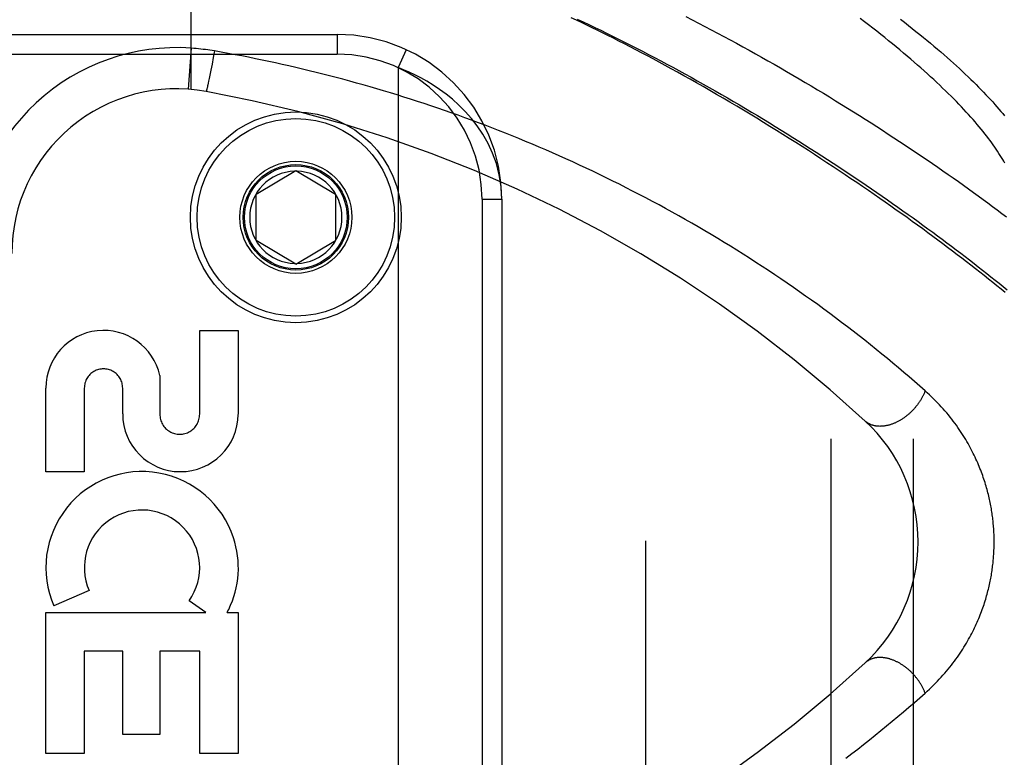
# Model space of a CAD drawing. Header units: inches. Extents: x 0 to 221, y 0 to 143.
# Tile 132 of 256: x 38 to 39.49, y 79.49 to 80.61. Entities that reach past the tile are written whole.
import ezdxf

# ---------------------------------------------------------------- set-up
doc = ezdxf.new("R2010")
doc.units = ezdxf.units.IN
doc.header["$LTSCALE"] = 12.142857
doc.header["$MEASUREMENT"] = 0
doc.linetypes.add('HIDDEN', pattern=[0.2, 0.1, -0.1])
for name, color, linetype in [('DEFAULT_2', 8, 'HIDDEN'), ('LEFTHAND_DOOR_ASSEMBLY', 7, 'CONTINUOUS'), ('SUBPANEL', 7, 'CONTINUOUS')]:
    doc.layers.add(name, color=color, linetype=linetype)

msp = doc.modelspace()

# ---------------------------------------------------------------- linework, layer by layer
at = {"layer": 'DEFAULT_2', "color": 8, "linetype": 'HIDDEN'}
msp.add_line((38.9472, 34.8936), (38.9472, 103.9976), dxfattribs=at)
at = {"layer": 'LEFTHAND_DOOR_ASSEMBLY', "color": 8, "linetype": 'HIDDEN'}
for p, q in [((38.2575, 80.5071), (38.2575, 81.1718)), ((37.3525, 80.5906), (38.4787, 80.5906)), ((38.4787, 80.5906), (38.4787, 80.5606)), ((38.2575, 80.5698), (38.253, 80.5075)), ((38.2928, 80.5655), (38.2909, 80.5554)), ((38.5838, 80.5674), (38.5712, 80.5402)), ((37.3225, 80.5606), (38.4787, 80.5606)), ((38.2909, 80.5554), (38.2891, 80.5456)), ((38.2873, 80.5363), (38.2858, 80.5287)), ((38.2891, 80.5456), (38.2873, 80.5363)), ((38.5712, 80.5402), (38.5712, 79.101)), ((38.2839, 80.5196), (38.2833, 80.5168)), ((38.2847, 80.5236), (38.2839, 80.5196)), ((38.2858, 80.5287), (38.2847, 80.5236)), ((38.2815, 80.5089), (38.2813, 80.508)), ((38.2817, 80.5098), (38.2815, 80.5089)), ((38.282, 80.5108), (38.2817, 80.5098)), ((38.2823, 80.5124), (38.282, 80.5108)), ((38.2827, 80.5141), (38.2823, 80.5124)), ((38.2833, 80.5168), (38.2827, 80.5141)), ((38.3562, 80.3481), (38.4162, 80.3841)), ((38.4162, 80.3841), (38.4762, 80.3481)), ((38.3562, 80.2781), (38.3562, 80.3481)), ((38.4762, 80.3481), (38.4762, 80.2781)), ((38.6987, 80.3406), (38.6987, 79.3006)), ((38.6987, 80.3406), (38.7287, 80.3406)), ((38.7287, 80.3406), (38.7287, 79.3006)), ((38.4162, 80.242), (38.3562, 80.2781)), ((38.4162, 80.242), (38.4762, 80.2781)), ((38.2703, 80.0142), (38.2703, 80.1413)), ((38.2703, 80.1413), (38.3287, 80.1413)), ((38.3287, 80.1413), (38.3287, 80.0142)), ((38.2099, 80.073), (38.2098, 80.0142)), ((38.0369, 79.9269), (38.0369, 80.0541)), ((38.0953, 80.0541), (38.0953, 79.9269)), ((38.1535, 80.0149), (38.1536, 80.054)), ((38.0953, 79.9269), (38.0369, 79.9269)), ((38.1025, 79.7467), (38.0489, 79.7235)), ((38.2798, 79.7133), (38.2544, 79.7311)), ((38.0369, 79.4996), (38.0369, 79.7133)), ((38.0369, 79.7133), (38.2798, 79.7133)), ((38.3118, 79.7133), (38.3287, 79.7133)), ((38.3287, 79.7133), (38.3287, 79.4996)), ((38.0953, 79.6549), (38.0953, 79.4996)), ((38.1537, 79.6549), (38.0953, 79.6549)), ((38.1537, 79.5286), (38.1537, 79.6549)), ((38.2099, 79.6549), (38.2099, 79.5286)), ((38.2703, 79.6549), (38.2099, 79.6549)), ((38.2703, 79.4996), (38.2703, 79.6549)), ((38.2099, 79.5286), (38.1537, 79.5286)), ((38.0953, 79.4996), (38.0369, 79.4996)), ((38.3287, 79.4996), (38.2703, 79.4996))]:
    msp.add_line(p, q, dxfattribs=at)
for points in [[(39.4923, 80.1991), (39.4862, 80.2041), (39.4799, 80.2092), (39.4736, 80.2143), (39.4672, 80.2194), (39.4606, 80.2246), (39.454, 80.2298), (39.4473, 80.235), (39.4405, 80.2403), (39.4336, 80.2457), (39.4266, 80.251), (39.4195, 80.2564), (39.4124, 80.2619), (39.4051, 80.2674), (39.3977, 80.2729), (39.3902, 80.2785), (39.3827, 80.2841), (39.375, 80.2897), (39.3673, 80.2954), (39.3595, 80.3011), (39.3515, 80.3068), (39.3435, 80.3126), (39.3354, 80.3183), (39.3272, 80.3242), (39.3189, 80.33), (39.3105, 80.3359), (39.302, 80.3418), (39.2935, 80.3477), (39.2848, 80.3537), (39.2761, 80.3597), (39.2673, 80.3657), (39.2584, 80.3717), (39.2494, 80.3777), (39.2403, 80.3838), (39.2312, 80.3899), (39.2219, 80.396), (39.2126, 80.4021), (39.2032, 80.4082), (39.1938, 80.4143), (39.1842, 80.4204), (39.1746, 80.4266), (39.1649, 80.4327), (39.1552, 80.4388), (39.1453, 80.445), (39.1355, 80.4511), (39.1255, 80.4572), (39.1155, 80.4634), (39.1054, 80.4695), (39.0953, 80.4756), (39.0851, 80.4817), (39.0749, 80.4877), (39.0646, 80.4938), (39.0544, 80.4997), (39.0443, 80.5056), (39.0342, 80.5114), (39.0243, 80.517), (39.0144, 80.5226), (39.0047, 80.528), (38.9952, 80.5333), (38.9858, 80.5385), (38.9765, 80.5436), (38.9674, 80.5485), (38.9584, 80.5534), (38.9495, 80.5581), (38.9407, 80.5628), (38.932, 80.5673), (38.9234, 80.5718), (38.9148, 80.5762), (38.9064, 80.5805), (38.8981, 80.5847), (38.8898, 80.5889), (38.8817, 80.5929), (38.8736, 80.5969), (38.8656, 80.6008), (38.8577, 80.6047), (38.8498, 80.6085), (38.8419, 80.6122), (38.8341, 80.6159)], [(38.843, 80.6139), (38.8519, 80.6097), (38.8608, 80.6055), (38.8697, 80.6012), (38.8787, 80.5969), (38.8877, 80.5925), (38.8967, 80.588), (38.9058, 80.5835), (38.9149, 80.579), (38.924, 80.5744), (38.9331, 80.5697), (38.9423, 80.565), (38.9514, 80.5602), (38.9606, 80.5554), (38.9698, 80.5506), (38.979, 80.5456), (38.9882, 80.5407), (38.9974, 80.5357), (39.0066, 80.5306), (39.0158, 80.5256), (39.025, 80.5204), (39.0342, 80.5153), (39.0434, 80.5101), (39.0526, 80.5048), (39.0618, 80.4996), (39.071, 80.4943), (39.0802, 80.4889), (39.0893, 80.4836), (39.0984, 80.4782), (39.1075, 80.4728), (39.1166, 80.4674), (39.1256, 80.4619), (39.1346, 80.4564), (39.1436, 80.451), (39.1525, 80.4454), (39.1614, 80.4399), (39.1703, 80.4344), (39.1792, 80.4288), (39.188, 80.4233), (39.1967, 80.4177), (39.2054, 80.4121), (39.2141, 80.4065), (39.2227, 80.4009), (39.2313, 80.3953), (39.2398, 80.3898), (39.2482, 80.3842), (39.2566, 80.3786), (39.265, 80.373), (39.2733, 80.3674), (39.2815, 80.3618), (39.2897, 80.3563), (39.2978, 80.3507), (39.3058, 80.3452), (39.3138, 80.3396), (39.3217, 80.3341), (39.3295, 80.3286), (39.3373, 80.3231), (39.345, 80.3176), (39.3527, 80.3122), (39.3602, 80.3067), (39.3677, 80.3013), (39.3751, 80.2959), (39.3825, 80.2905), (39.3897, 80.2852), (39.3969, 80.2798), (39.404, 80.2745), (39.4111, 80.2692), (39.418, 80.264), (39.4249, 80.2587), (39.4317, 80.2535), (39.4384, 80.2484), (39.4451, 80.2432), (39.4516, 80.2381), (39.4581, 80.233), (39.4645, 80.2279), (39.4708, 80.2229), (39.477, 80.2179), (39.4832, 80.213), (39.4892, 80.208), (39.4952, 80.2031)], [(39.0077, 80.6176), (39.0173, 80.6127), (39.027, 80.6078), (39.0366, 80.6028), (39.0462, 80.5977), (39.0558, 80.5927), (39.0654, 80.5875), (39.075, 80.5824), (39.0846, 80.5772), (39.0942, 80.5719), (39.1038, 80.5667), (39.1134, 80.5614), (39.1229, 80.556), (39.1324, 80.5507), (39.1419, 80.5453), (39.1514, 80.5398), (39.1608, 80.5344), (39.1702, 80.5289), (39.1796, 80.5234), (39.189, 80.5179), (39.1983, 80.5124), (39.2075, 80.5068), (39.2168, 80.5013), (39.226, 80.4957), (39.2351, 80.4901), (39.2442, 80.4845), (39.2532, 80.4789), (39.2622, 80.4733), (39.2712, 80.4677), (39.2801, 80.462), (39.2889, 80.4564), (39.2977, 80.4508), (39.3064, 80.4452), (39.3151, 80.4395), (39.3237, 80.4339), (39.3322, 80.4283), (39.3406, 80.4227), (39.349, 80.4171), (39.3574, 80.4115), (39.3656, 80.4059), (39.3738, 80.4004), (39.3819, 80.3948), (39.39, 80.3893), (39.3979, 80.3838), (39.4058, 80.3783), (39.4137, 80.3728), (39.4214, 80.3673), (39.4291, 80.3618), (39.4366, 80.3564), (39.4441, 80.351), (39.4516, 80.3456), (39.4589, 80.3403), (39.4662, 80.335), (39.4733, 80.3297), (39.4804, 80.3244), (39.4874, 80.3191), (39.4944, 80.3139)], [(39.4918, 80.3951), (39.4902, 80.3981), (39.4886, 80.401), (39.4868, 80.404), (39.4849, 80.4071), (39.483, 80.4101), (39.481, 80.4133), (39.4789, 80.4164), (39.4767, 80.4197), (39.4744, 80.4229), (39.4721, 80.4262), (39.4696, 80.4296), (39.4671, 80.4329), (39.4644, 80.4364), (39.4617, 80.4398), (39.4589, 80.4433), (39.456, 80.4469), (39.453, 80.4505), (39.45, 80.4541), (39.4468, 80.4578), (39.4436, 80.4615), (39.4402, 80.4653), (39.4368, 80.4691), (39.4333, 80.4729), (39.4297, 80.4768), (39.426, 80.4807), (39.4222, 80.4847), (39.4183, 80.4887), (39.4143, 80.4927), (39.4103, 80.4968), (39.4061, 80.5009), (39.4019, 80.5051), (39.3975, 80.5093), (39.3931, 80.5135), (39.3886, 80.5178), (39.384, 80.5221), (39.3793, 80.5264), (39.3745, 80.5308), (39.3696, 80.5352), (39.3646, 80.5397), (39.3595, 80.5442), (39.3543, 80.5487), (39.3491, 80.5532), (39.3437, 80.5578), (39.3383, 80.5624), (39.3327, 80.567), (39.3271, 80.5717), (39.3214, 80.5764), (39.3156, 80.5811), (39.3097, 80.5858), (39.3037, 80.5906), (39.2976, 80.5954), (39.2914, 80.6002), (39.2851, 80.605), (39.2788, 80.6099), (39.2724, 80.6147)], [(39.3337, 80.6136), (39.3397, 80.609), (39.3456, 80.6043), (39.3514, 80.5998), (39.3571, 80.5952), (39.3628, 80.5907), (39.3683, 80.5862), (39.3737, 80.5817), (39.3791, 80.5772), (39.3843, 80.5728), (39.3895, 80.5684), (39.3946, 80.5641), (39.3996, 80.5598), (39.4044, 80.5555), (39.4092, 80.5512), (39.4139, 80.547), (39.4186, 80.5428), (39.4231, 80.5387), (39.4275, 80.5346), (39.4318, 80.5305), (39.4361, 80.5264), (39.4402, 80.5224), (39.4443, 80.5185), (39.4483, 80.5145), (39.4521, 80.5106), (39.4559, 80.5068), (39.4596, 80.503), (39.4632, 80.4992), (39.4667, 80.4955), (39.4702, 80.4918), (39.4735, 80.4881), (39.4767, 80.4845), (39.4799, 80.4809), (39.483, 80.4774), (39.486, 80.4739), (39.4888, 80.4704), (39.4916, 80.467)], [(38.2928, 80.5655), (38.2893, 80.5661), (38.2858, 80.5667), (38.2825, 80.5671), (38.2792, 80.5676), (38.2758, 80.568), (38.2723, 80.5685), (38.2687, 80.5688), (38.265, 80.5692), (38.2612, 80.5695), (38.2575, 80.5698)], [(39.3709, 80.0499), (39.363, 80.0569), (39.3549, 80.0639), (39.3468, 80.0709), (39.3387, 80.0779), (39.3304, 80.0849), (39.3221, 80.0918), (39.3137, 80.0988), (39.3053, 80.1057), (39.2967, 80.1127), (39.2881, 80.1196), (39.2795, 80.1265), (39.2707, 80.1333), (39.2619, 80.1402), (39.2531, 80.147), (39.2442, 80.1537), (39.2352, 80.1605), (39.2262, 80.1672), (39.2171, 80.1739), (39.208, 80.1806), (39.1988, 80.1872), (39.1896, 80.1937), (39.1803, 80.2003), (39.171, 80.2068), (39.1616, 80.2132), (39.1522, 80.2196), (39.1428, 80.226), (39.1333, 80.2323), (39.1238, 80.2386), (39.1142, 80.2448), (39.1046, 80.251), (39.095, 80.2571), (39.0853, 80.2631), (39.0756, 80.2692), (39.0659, 80.2751), (39.0562, 80.2811), (39.0464, 80.2869), (39.0366, 80.2927), (39.0268, 80.2985), (39.0169, 80.3042), (39.007, 80.3098), (38.9971, 80.3154), (38.9872, 80.321), (38.9772, 80.3264), (38.9673, 80.3319), (38.9573, 80.3372), (38.9473, 80.3425), (38.9373, 80.3478), (38.9272, 80.353), (38.9172, 80.3581), (38.9071, 80.3632), (38.897, 80.3682), (38.8869, 80.3732), (38.8768, 80.3781), (38.8667, 80.383), (38.8565, 80.3878), (38.8464, 80.3925), (38.8362, 80.3972), (38.826, 80.4018), (38.8159, 80.4064), (38.8057, 80.4109), (38.7955, 80.4153), (38.7853, 80.4197), (38.7751, 80.424), (38.7648, 80.4283), (38.7546, 80.4325), (38.7444, 80.4367), (38.7341, 80.4408), (38.7239, 80.4448), (38.7136, 80.4488), (38.7034, 80.4528), (38.6931, 80.4566), (38.6828, 80.4605), (38.6726, 80.4642), (38.6623, 80.4679), (38.652, 80.4716), (38.6418, 80.4752), (38.6315, 80.4787), (38.6212, 80.4822), (38.6109, 80.4856), (38.6007, 80.489), (38.5904, 80.4923), (38.5801, 80.4956), (38.5698, 80.4988), (38.5596, 80.5019), (38.5493, 80.505), (38.539, 80.5081), (38.5288, 80.5111), (38.5185, 80.514), (38.5083, 80.5169), (38.498, 80.5197), (38.4877, 80.5225), (38.4775, 80.5252), (38.4672, 80.5279), (38.457, 80.5305), (38.4468, 80.5331), (38.4365, 80.5356), (38.4263, 80.538), (38.4161, 80.5404), (38.4058, 80.5428), (38.3956, 80.5451), (38.3854, 80.5474), (38.3752, 80.5496), (38.365, 80.5517), (38.3548, 80.5538), (38.3445, 80.5559), (38.3342, 80.5579), (38.3239, 80.5599), (38.3135, 80.5618), (38.3031, 80.5637), (38.2928, 80.5655)], [(38.7287, 80.3406), (38.7277, 80.3597), (38.7248, 80.3776), (38.7204, 80.3946), (38.7147, 80.4104), (38.7078, 80.4253), (38.7, 80.4391), (38.6915, 80.4517), (38.6826, 80.4632), (38.6732, 80.4738), (38.6637, 80.4834), (38.6539, 80.4922), (38.6441, 80.5001), (38.6343, 80.5073), (38.6247, 80.5137), (38.6151, 80.5195), (38.6058, 80.5247), (38.5967, 80.5293), (38.5879, 80.5334), (38.5794, 80.537), (38.5712, 80.5402)], [(38.2813, 80.508), (38.2811, 80.5073), (38.281, 80.5069), (38.2809, 80.5066), (38.2809, 80.5063), (38.2808, 80.506), (38.2807, 80.5057), (38.2806, 80.5055), (38.2806, 80.5052), (38.2805, 80.505), (38.2804, 80.5048), (38.2804, 80.5047), (38.2803, 80.5045), (38.2803, 80.5044), (38.2802, 80.5043), (38.2802, 80.5042), (38.2801, 80.5041), (38.2801, 80.5041), (38.2801, 80.504), (38.28, 80.504)], [(39.3709, 80.0499), (39.3706, 80.0489), (39.3702, 80.0479), (39.3698, 80.0469), (39.3694, 80.0459), (39.3689, 80.045), (39.3685, 80.044), (39.368, 80.043), (39.3675, 80.042), (39.367, 80.041), (39.3665, 80.0401), (39.366, 80.0391), (39.3654, 80.0381), (39.3649, 80.0372), (39.3643, 80.0362), (39.3637, 80.0353), (39.3631, 80.0343), (39.3625, 80.0334), (39.3619, 80.0324), (39.3612, 80.0315), (39.3606, 80.0306), (39.3599, 80.0296), (39.3592, 80.0287), (39.3586, 80.0278), (39.3579, 80.0269), (39.3571, 80.026), (39.3564, 80.0252), (39.3557, 80.0243), (39.3549, 80.0234), (39.3542, 80.0226), (39.3534, 80.0217), (39.3526, 80.0209), (39.3518, 80.02), (39.351, 80.0192), (39.3502, 80.0184), (39.3494, 80.0176), (39.3486, 80.0168), (39.3477, 80.0161), (39.3469, 80.0153), (39.346, 80.0145), (39.3452, 80.0138), (39.3443, 80.0131), (39.3434, 80.0124), (39.3425, 80.0117), (39.3416, 80.011), (39.3408, 80.0103), (39.3399, 80.0096), (39.3389, 80.009), (39.338, 80.0083), (39.3371, 80.0077), (39.3362, 80.0071), (39.3353, 80.0065), (39.3343, 80.0059), (39.3334, 80.0054), (39.3324, 80.0048), (39.3315, 80.0043), (39.3306, 80.0038), (39.3296, 80.0033), (39.3287, 80.0028), (39.3277, 80.0023), (39.3267, 80.0018), (39.3258, 80.0014), (39.3248, 80.001), (39.3239, 80.0006), (39.3229, 80.0002), (39.3219, 79.9998), (39.321, 79.9994), (39.32, 79.9991), (39.3191, 79.9988), (39.3181, 79.9985), (39.3172, 79.9982), (39.3162, 79.9979), (39.3153, 79.9976), (39.3143, 79.9974), (39.3134, 79.9972), (39.3124, 79.997), (39.3115, 79.9968), (39.3105, 79.9966), (39.3096, 79.9965), (39.3087, 79.9964), (39.3078, 79.9962), (39.3068, 79.9962), (39.3059, 79.9961), (39.305, 79.996), (39.3041, 79.996), (39.3032, 79.996), (39.3023, 79.9959), (39.3014, 79.996), (39.3006, 79.996), (39.2997, 79.996), (39.2988, 79.9961), (39.298, 79.9962), (39.2971, 79.9963), (39.2963, 79.9964), (39.2955, 79.9966), (39.2947, 79.9967), (39.2939, 79.9969), (39.2931, 79.9971), (39.2923, 79.9973), (39.2915, 79.9975), (39.2907, 79.9978), (39.29, 79.998), (39.2892, 79.9983), (39.2885, 79.9986), (39.2878, 79.9989), (39.287, 79.9993), (39.2863, 79.9996), (39.2857, 80), (39.285, 80.0004), (39.2843, 80.0008), (39.2837, 80.0012), (39.283, 80.0016), (39.2824, 80.0021), (39.2818, 80.0025), (39.2812, 80.003), (39.2806, 80.0035), (39.28, 80.004)], [(39.3709, 79.5913), (39.3742, 79.5942), (39.3774, 79.5972), (39.3806, 79.6001), (39.3836, 79.6031), (39.3866, 79.6061), (39.3896, 79.6092), (39.3924, 79.6122), (39.3952, 79.6152), (39.398, 79.6183), (39.4007, 79.6214), (39.4033, 79.6244), (39.4059, 79.6275), (39.4084, 79.6306), (39.4108, 79.6336), (39.4132, 79.6367), (39.4155, 79.6398), (39.4177, 79.6429), (39.4199, 79.6459), (39.422, 79.649), (39.4241, 79.652), (39.4261, 79.655), (39.428, 79.6581), (39.4299, 79.6611), (39.4318, 79.6641), (39.4336, 79.6671), (39.4353, 79.67), (39.437, 79.673), (39.4386, 79.6759), (39.4402, 79.6789), (39.4417, 79.6818), (39.4432, 79.6847), (39.4446, 79.6875), (39.446, 79.6904), (39.4473, 79.6932), (39.4486, 79.696), (39.4499, 79.6988), (39.4511, 79.7016), (39.4523, 79.7044), (39.4534, 79.7071), (39.4545, 79.7099), (39.4556, 79.7126), (39.4566, 79.7152), (39.4576, 79.7179), (39.4585, 79.7206), (39.4594, 79.7232), (39.4603, 79.7258), (39.4612, 79.7284), (39.462, 79.731), (39.4628, 79.7336), (39.4635, 79.7361), (39.4643, 79.7387), (39.465, 79.7412), (39.4657, 79.7437), (39.4663, 79.7462), (39.4669, 79.7487), (39.4675, 79.7511), (39.4681, 79.7536), (39.4686, 79.756), (39.4692, 79.7584), (39.4696, 79.7608), (39.4701, 79.7631), (39.4706, 79.7655), (39.471, 79.7678), (39.4714, 79.7701), (39.4718, 79.7725), (39.4722, 79.7748), (39.4725, 79.777), (39.4728, 79.7793), (39.4731, 79.7816), (39.4734, 79.7839), (39.4737, 79.7861), (39.474, 79.7883), (39.4742, 79.7906), (39.4744, 79.7928), (39.4746, 79.795), (39.4748, 79.7972), (39.4749, 79.7995), (39.4751, 79.8017), (39.4752, 79.8039), (39.4753, 79.8061), (39.4754, 79.8082), (39.4755, 79.8104), (39.4756, 79.8126), (39.4756, 79.8148), (39.4757, 79.817), (39.4757, 79.8192), (39.4757, 79.8214), (39.4757, 79.8236), (39.4757, 79.8258), (39.4756, 79.828), (39.4755, 79.8302), (39.4755, 79.8324), (39.4754, 79.8346), (39.4753, 79.8368), (39.4751, 79.839), (39.475, 79.8412), (39.4748, 79.8434), (39.4746, 79.8457), (39.4744, 79.8479), (39.4742, 79.8501), (39.474, 79.8524), (39.4737, 79.8547), (39.4735, 79.8569), (39.4732, 79.8592), (39.4729, 79.8615), (39.4726, 79.8638), (39.4722, 79.8661), (39.4718, 79.8684), (39.4715, 79.8708), (39.471, 79.8731), (39.4706, 79.8755), (39.4702, 79.8779), (39.4697, 79.8803), (39.4692, 79.8827), (39.4686, 79.8852), (39.4681, 79.8876), (39.4675, 79.8901), (39.4669, 79.8926), (39.4663, 79.8951), (39.4656, 79.8976), (39.4649, 79.9002), (39.4642, 79.9028), (39.4635, 79.9053), (39.4627, 79.9079), (39.4619, 79.9106), (39.461, 79.9132), (39.4601, 79.9158), (39.4592, 79.9185), (39.4583, 79.9212), (39.4573, 79.9239), (39.4563, 79.9266), (39.4553, 79.9294), (39.4542, 79.9322), (39.453, 79.9349), (39.4519, 79.9377), (39.4507, 79.9406), (39.4494, 79.9434), (39.4481, 79.9463), (39.4468, 79.9492), (39.4454, 79.9521), (39.4439, 79.955), (39.4425, 79.9579), (39.4409, 79.9609), (39.4393, 79.9639), (39.4377, 79.9668), (39.436, 79.9699), (39.4343, 79.9729), (39.4325, 79.9759), (39.4306, 79.979), (39.4287, 79.982), (39.4267, 79.9851), (39.4247, 79.9882), (39.4226, 79.9913), (39.4205, 79.9944), (39.4183, 79.9975), (39.416, 80.0007), (39.4137, 80.0038), (39.4113, 80.0069), (39.4088, 80.01), (39.4063, 80.0132), (39.4037, 80.0163), (39.401, 80.0194), (39.3983, 80.0225), (39.3955, 80.0256), (39.3927, 80.0287), (39.3898, 80.0318), (39.3868, 80.0349), (39.3837, 80.0379), (39.3806, 80.0409), (39.3775, 80.044), (39.3742, 80.0469), (39.3709, 80.0499)], [(39.3709, 79.5913), (39.3706, 79.5923), (39.3702, 79.5933), (39.3698, 79.5942), (39.3694, 79.5952), (39.3689, 79.5962), (39.3685, 79.5972), (39.368, 79.5982), (39.3675, 79.5992), (39.367, 79.6001), (39.3665, 79.6011), (39.366, 79.6021), (39.3654, 79.6031), (39.3649, 79.604), (39.3643, 79.605), (39.3637, 79.6059), (39.3631, 79.6069), (39.3625, 79.6078), (39.3619, 79.6088), (39.3612, 79.6097), (39.3606, 79.6106), (39.3599, 79.6115), (39.3592, 79.6124), (39.3586, 79.6134), (39.3579, 79.6143), (39.3571, 79.6151), (39.3564, 79.616), (39.3557, 79.6169), (39.3549, 79.6178), (39.3542, 79.6186), (39.3534, 79.6195), (39.3526, 79.6203), (39.3518, 79.6211), (39.351, 79.622), (39.3502, 79.6228), (39.3494, 79.6236), (39.3486, 79.6243), (39.3477, 79.6251), (39.3469, 79.6259), (39.346, 79.6266), (39.3452, 79.6274), (39.3443, 79.6281), (39.3434, 79.6288), (39.3425, 79.6295), (39.3416, 79.6302), (39.3408, 79.6309), (39.3399, 79.6316), (39.3389, 79.6322), (39.338, 79.6328), (39.3371, 79.6335), (39.3362, 79.6341), (39.3353, 79.6347), (39.3343, 79.6353), (39.3334, 79.6358), (39.3324, 79.6364), (39.3315, 79.6369), (39.3306, 79.6374), (39.3296, 79.6379), (39.3287, 79.6384), (39.3277, 79.6389), (39.3267, 79.6393), (39.3258, 79.6398), (39.3248, 79.6402), (39.3239, 79.6406), (39.3229, 79.641), (39.3219, 79.6414), (39.321, 79.6417), (39.32, 79.6421), (39.3191, 79.6424), (39.3181, 79.6427), (39.3172, 79.643), (39.3162, 79.6433), (39.3153, 79.6435), (39.3143, 79.6438), (39.3134, 79.644), (39.3124, 79.6442), (39.3115, 79.6444), (39.3105, 79.6445), (39.3096, 79.6447), (39.3087, 79.6448), (39.3078, 79.6449), (39.3068, 79.645), (39.3059, 79.6451), (39.305, 79.6452), (39.3041, 79.6452), (39.3032, 79.6452), (39.3023, 79.6452), (39.3014, 79.6452), (39.3006, 79.6452), (39.2997, 79.6451), (39.2988, 79.6451), (39.298, 79.645), (39.2971, 79.6449), (39.2963, 79.6448), (39.2955, 79.6446), (39.2947, 79.6445), (39.2939, 79.6443), (39.2931, 79.6441), (39.2923, 79.6439), (39.2915, 79.6436), (39.2907, 79.6434), (39.29, 79.6431), (39.2892, 79.6429), (39.2885, 79.6426), (39.2878, 79.6422), (39.287, 79.6419), (39.2863, 79.6416), (39.2857, 79.6412), (39.285, 79.6408), (39.2843, 79.6404), (39.2837, 79.64), (39.283, 79.6396), (39.2824, 79.6391), (39.2818, 79.6386), (39.2812, 79.6382), (39.2806, 79.6377), (39.28, 79.6371)], [(39.2508, 79.4925), (39.2598, 79.4994), (39.2688, 79.5063), (39.2777, 79.5133), (39.2865, 79.5203), (39.2952, 79.5273), (39.3039, 79.5343), (39.3125, 79.5414), (39.321, 79.5484), (39.3295, 79.5555), (39.3379, 79.5626), (39.3463, 79.5698), (39.3546, 79.5769), (39.3628, 79.5841), (39.3709, 79.5913)]]:
    msp.add_lwpolyline(points, dxfattribs=at)
for radius in [0.1599, 0.1499, 0.085, 0.08, 0.078]:
    msp.add_circle((38.4162, 80.3131), radius, dxfattribs=at)
for centre, radius, start, end in [((38.4787, 80.3406), 0.25, 0, 90), ((38.2352, 80.2581), 0.3125, 85.9125, 180), ((38.4787, 80.3406), 0.22, 0, 90), ((38.2352, 80.2581), 0.25, 79.6658, 180), ((37.9213, 78.5365), 2, 47.2041, 79.6658), ((38.4162, 80.3131), 0.07, 91.4692, 268.5308), ((38.4162, 80.3131), 0.07, 271.4692, 88.5308), ((38.1244, 80.054), 0.0875, 12.5167, 179.9756), ((38.1244, 80.0541), 0.0291, 359.9462, 180), ((38.2411, 80.0148), 0.0876, 179.9462, 359.5965), ((38.2401, 80.0142), 0.0302, 179.9714, 0.0286), ((39.1102, 79.8206), 0.25, 312.7959, 47.2041), ((38.1828, 79.7815), 0.1459, 18.1268, 203.4014), ((38.1828, 79.7815), 0.0875, 324.8915, 203.4014), ((38.1859, 79.7813), 0.1431, 333.8028, 18.5861), ((38.1828, 79.7815), 0.1459, 332.1494, 334.2621), ((37.9213, 81.1047), 2, 280.3342, 312.7959)]:
    msp.add_arc(centre, radius, start, end, dxfattribs=at)
at = {"layer": 'SUBPANEL', "color": 8, "linetype": 'HIDDEN'}
for p, q in [((39.2285, 37.4768), (39.2285, 101.4143)), ((39.3535, 37.4768), (39.3535, 101.4143))]:
    msp.add_line(p, q, dxfattribs=at)

doc.saveas('drawing.dxf')
